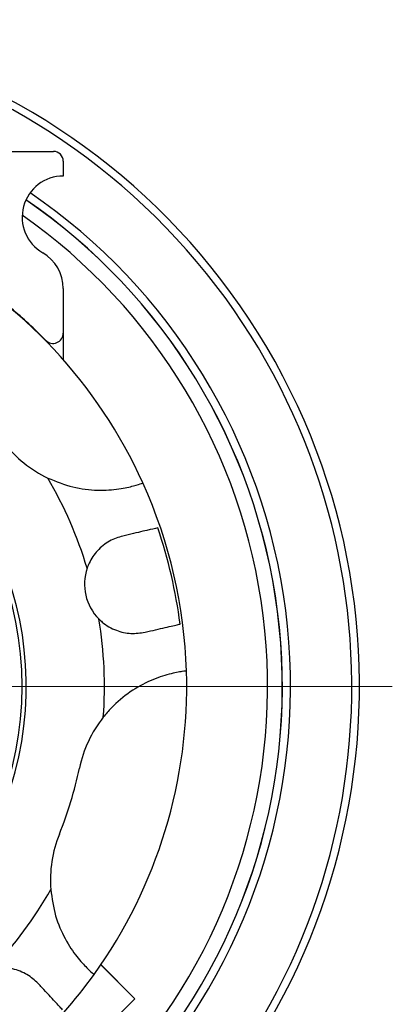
# Model space of a CAD drawing. Header units: inches. Extents: x 2.6 to 39.6, y 3.9 to 32.3.
# Tile 12 of 74: x 16.4 to 17.5, y 5.4 to 8.4. Entities that reach past the tile are written whole.
import ezdxf

# ---------------------------------------------------------------- set-up
doc = ezdxf.new("R2010")
doc.units = ezdxf.units.IN
doc.header["$MEASUREMENT"] = 0

# ---------------------------------------------------------------- blocks, each defined once
blk = doc.blocks.new('SW_CENTERMARKSYMBOL_1')
at = {"color": 0, "linetype": 'Continuous', "lineweight": 18}
blk.add_line((0.2, 0), (2.1248, 0), dxfattribs=at)

msp = doc.modelspace()

# ---------------------------------------------------------------- linework, layer by layer
at = {"color": 7, "linetype": 'Continuous', "lineweight": 25}
for p, q in [((14.3125, 8.0219), (16.5025, 8.0219)), ((16.5325, 7.9919), (16.5325, 7.9469)), ((16.5325, 7.6054), (16.5325, 7.47)), ((16.5325, 7.47), (16.5325, 7.3891)), ((16.7495, 5.4479), (16.6462, 5.5511)), ((16.7502, 5.4486), (16.6468, 5.5519)), ((16.7495, 5.4479), (16.6032, 5.3016)), ((16.7502, 5.4486), (16.7495, 5.4479))]:
    msp.add_line(p, q, dxfattribs=at)
for centre, radius, start, end in [((15.4075, 6.3969), 2.0248, 303.6511, 204.4209), ((15.4075, 6.3969), 2.0017, 318.0385, 204.3563), ((16.5025, 7.9919), 0.03, 0, 90), ((16.5325, 7.8219), 0.125, 90, 240), ((15.4075, 6.3969), 1.8155, 318.948, 55.6555), ((15.4075, 6.3969), 1.7905, 319.0032, 55.6022), ((15.4075, 6.3969), 1.7907, 319.0029, 55.6031), ((15.4075, 6.3969), 1.7457, 319.1063, 55.0454), ((15.4075, 6.3969), 1.5, 24.3299, 61.7881), ((16.4075, 7.6054), 0.125, 0, 60), ((15.4075, 6.3969), 1.501, 44.4535, 49.9143), ((16.5012, 7.47), 0.0313, 224.4535, 0), ((15.4075, 6.3969), 1, 185.1637, 174.8363), ((15.4075, 6.3969), 1.0125, 185.3306, 73.059), ((16.6476, 7.3679), 0.375, 218.059, 244.3836), ((15.4075, 6.3969), 1.25, 16.6833, 30.4139), ((15.4075, 6.3969), 1.5, 1.7881, 24.3299), ((15.4075, 6.3969), 1.4919, 7.2887, 18.8293), ((16.7469, 6.7076), 0.15, 161.2707, 224.8473), ((15.4075, 6.3969), 1.25, 355.7041, 9.4347), ((15.4075, 6.3969), 1.5, 324.3299, 1.7881), ((16.9484, 6.071), 0.375, 141.7344, 168.059), ((15.4075, 6.3969), 1.2, 338.059, 348.059), ((16.8684, 5.8084), 0.375, 158.059, 184.3836), ((15.4075, 6.3969), 1.25, 316.6833, 330.4139), ((15.4075, 6.3969), 1.5, 301.7881, 324.3299)]:
    msp.add_arc(centre, radius, start, end, dxfattribs=at)
for points, knots in [([(16.4855, 7.0297), (16.5106, 7.0196), (16.5602, 6.9995), (16.638, 6.9908), (16.7034, 6.9956), (16.7496, 7.0064), (16.7714, 7.0139), (16.7735, 7.0146), (16.7743, 7.0149)], [0, 0, 0, 0, 0.18567, 0.366021, 0.546937, 0.717635, 0.897203, 1, 1, 1, 1]), ([(16.8196, 6.8784), (16.8101, 6.8762), (16.791, 6.8718), (16.7468, 6.8616), (16.7186, 6.855), (16.713, 6.8537)], [0, 0, 0, 0, 0.445364, 0.890714, 1, 1, 1, 1]), ([(16.713, 6.8537), (16.6995, 6.8495), (16.6722, 6.8409), (16.6353, 6.8112), (16.6142, 6.7804), (16.6069, 6.761), (16.6049, 6.7558)], [0, 0, 0, 0, 0.304231, 0.609794, 0.893625, 1, 1, 1, 1]), ([(16.6406, 6.6018), (16.644, 6.5986), (16.6594, 6.5839), (16.6921, 6.5653), (16.7391, 6.5551), (16.7668, 6.5593), (16.7808, 6.5615)], [0, 0, 0, 0, 0.088165, 0.40275, 0.696077, 1, 1, 1, 1]), ([(16.7808, 6.5615), (16.8026, 6.5665), (16.8462, 6.5767), (16.8762, 6.5836), (16.8856, 6.5858), (16.8874, 6.5862)], [0, 0, 0, 0, 0.446817, 0.893761, 1, 1, 1, 1]), ([(16.9068, 6.4437), (16.9041, 6.4435), (16.8987, 6.443), (16.8572, 6.4361), (16.7991, 6.4173), (16.735, 6.3823), (16.6863, 6.3418), (16.662, 6.3129), (16.654, 6.3033)], [0, 0, 0, 0, 0.190352, 0.380864, 0.566565, 0.739822, 0.914054, 1, 1, 1, 1]), ([(16.4945, 5.7798), (16.4983, 5.7529), (16.5057, 5.6999), (16.537, 5.6282), (16.5739, 5.5739), (16.6064, 5.5393), (16.6238, 5.5242), (16.6255, 5.5228), (16.6261, 5.5222)], [0, 0, 0, 0, 0.1856739, 0.3660248, 0.5469412, 0.7176395, 0.8972072, 1, 1, 1, 1]), ([(16.4559, 5.4947), (16.4454, 5.5043), (16.4244, 5.5236), (16.3802, 5.5407), (16.3429, 5.5436), (16.3225, 5.5403), (16.317, 5.5394)], [0, 0, 0, 0, 0.304273, 0.609831, 0.893659, 1, 1, 1, 1]), ([(16.5305, 5.4148), (16.5239, 5.4219), (16.5105, 5.4362), (16.4795, 5.4694), (16.4598, 5.4905), (16.4559, 5.4947)], [0, 0, 0, 0, 0.445364, 0.890714, 1, 1, 1, 1])]:
    msp.add_open_spline(points, degree=3, knots=knots, dxfattribs=at)

# ---------------------------------------------------------------- block references
at = {"color": 7, "linetype": 'Continuous', "lineweight": 18}
msp.add_blockref('SW_CENTERMARKSYMBOL_1', (15.4075, 6.3969), dxfattribs=at)

doc.saveas('drawing.dxf')
